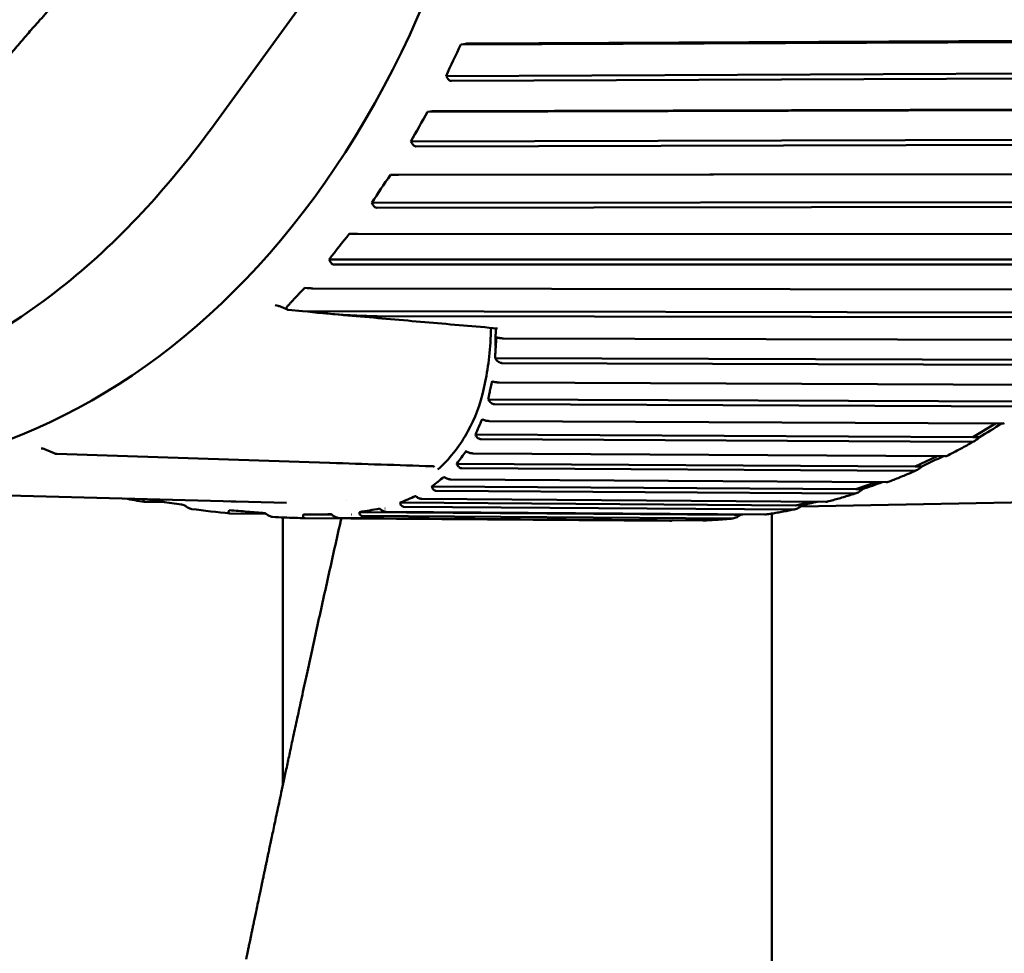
# Model space of a CAD drawing. Header units: millimetres. Extents: x 0 to 4878, y -120 to 1682.
# Tile 127 of 256: x 669 to 682, y 1035 to 1048. Entities that reach past the tile are written whole.
import ezdxf

# ---------------------------------------------------------------- set-up
doc = ezdxf.new("R2010")
doc.units = ezdxf.units.MM
doc.header["$LTSCALE"] = 2
doc.layers.add('Sichtbar (ISO)', color=7, linetype='Continuous', lineweight=50)

msp = doc.modelspace()

# ---------------------------------------------------------------- linework, layer by layer
at = {"layer": 'Sichtbar (ISO)'}
for p, q in [((671.1399, 1046.4173), (673.5002, 1049.6742)), ((674.4102, 1047.4581), (685.7825, 1047.5097)), ((674.4435, 1047.4639), (674.4102, 1047.4581)), ((674.5184, 1047.4724), (685.8291, 1047.5238)), ((674.2121, 1047.0373), (685.5844, 1047.0889)), ((674.2121, 1047.0373), (674.2302, 1047.0108)), ((685.594, 1047.0243), (674.2833, 1046.9731)), ((673.967, 1046.5618), (685.329, 1046.5936)), ((674.0005, 1046.5654), (673.967, 1046.5618)), ((674.0759, 1046.5707), (685.3765, 1046.6023)), ((673.7435, 1046.1648), (685.1055, 1046.1965)), ((673.7435, 1046.1648), (673.7598, 1046.1379)), ((685.1111, 1046.131), (673.8106, 1046.0995)), ((673.4697, 1045.7185), (684.8202, 1045.7316)), ((673.5033, 1045.7198), (673.4697, 1045.7185)), ((673.5789, 1045.7218), (684.8681, 1045.7349)), ((673.2222, 1045.3479), (684.5728, 1045.361)), ((673.2222, 1045.3479), (673.2369, 1045.3208)), ((684.5744, 1045.295), (673.2852, 1045.282)), ((672.9552, 1044.9329), (672.9215, 1044.9338)), ((673.0308, 1044.9316), (684.3075, 1044.9274)), ((672.6519, 1044.5922), (683.9899, 1044.588)), ((672.6519, 1044.5922), (672.6649, 1044.565)), ((683.9874, 1044.5219), (672.7107, 1044.5262)), ((672.36, 1044.21), (672.3264, 1044.2131)), ((672.4353, 1044.2054), (683.6985, 1044.1855)), ((671.9326, 1043.981), (671.9326, 1043.981)), ((672.0951, 1043.9224), (672.0107, 1043.9596)), ((672.2989, 1043.9024), (672.1073, 1043.9194)), ((672.2989, 1043.9024), (683.3608, 1043.8829)), ((683.3542, 1043.8172), (673.2945, 1043.835)), ((674.9806, 1043.5386), (683.0453, 1043.5142)), ((674.867, 1043.274), (682.6898, 1043.2503)), ((682.6791, 1043.1855), (674.9588, 1043.209)), ((674.9227, 1042.9488), (682.3524, 1042.918)), ((674.7747, 1042.7247), (681.9814, 1042.6948)), ((681.9668, 1042.6313), (674.8585, 1042.6608)), ((674.7864, 1042.436), (681.6244, 1042.4011)), ((681.2406, 1042.22), (681.5412, 1042.4015)), ((674.6044, 1042.2539), (681.2406, 1042.22)), ((681.2221, 1042.1582), (674.6797, 1042.1917)), ((681.2406, 1042.22), (681.3277, 1042.2217)), ((668.9835, 1042.005), (668.8785, 1042.0525)), ((674.4785, 1042.033), (674.479, 1042.033)), ((674.4809, 1042.033), (674.4809, 1042.033)), ((669.0216, 1041.996), (672.6579, 1041.877)), ((674.5712, 1042.0042), (680.8663, 1041.9669)), ((680.4724, 1041.8292), (680.7641, 1041.9675)), ((673.9484, 1041.8038), (673.9483, 1041.8038)), ((674.3541, 1041.8654), (680.4724, 1041.8292)), ((680.4501, 1041.7696), (674.4213, 1041.8053)), ((680.4724, 1041.8292), (680.5595, 1041.8309)), ((674.2005, 1041.6902), (674.2005, 1041.6902)), ((674.2756, 1041.6566), (680.0834, 1041.6185)), ((665.8036, 1041.5084), (672.0847, 1041.3462)), ((674.0226, 1041.5623), (679.6819, 1041.5251)), ((679.6561, 1041.4681), (674.0807, 1041.5047)), ((679.6819, 1041.5251), (679.9496, 1041.6193)), ((679.6819, 1041.5251), (679.7691, 1041.5268)), ((672.8833, 1041.3754), (672.8833, 1041.3754)), ((673.8377, 1041.4341), (673.8379, 1041.4341)), ((673.8946, 1041.396), (679.2809, 1041.3581)), ((670.4625, 1041.3536), (670.1966, 1041.3555)), ((673.3977, 1041.2669), (673.399, 1041.2669)), ((673.5993, 1041.3469), (678.8747, 1041.3098)), ((678.8454, 1041.2557), (673.6484, 1041.2922)), ((678.8747, 1041.3098), (679.0861, 1041.3595)), ((678.8747, 1041.3098), (678.9618, 1041.3114)), ((682.0046, 1041.355), (678.9444, 1041.2975)), ((671.8093, 1041.1984), (671.3334, 1041.202)), ((672.0328, 1041.1768), (672.0328, 1041.1769)), ((672.0328, 1037.5664), (672.0328, 1041.1497)), ((672.3084, 1041.1873), (672.6913, 1041.1844)), ((677.1965, 1041.1035), (672.3309, 1041.1397)), ((672.7739, 1041.1446), (677.6395, 1041.1083)), ((672.9483, 1041.1894), (672.9492, 1041.1894)), ((672.9552, 1041.19), (672.9542, 1041.19)), ((673.0561, 1041.2213), (678.0563, 1041.1847)), ((678.0237, 1041.1339), (673.0926, 1041.17)), ((673.412, 1041.2248), (678.4644, 1041.1877)), ((678.0563, 1041.1847), (678.103, 1041.1904)), ((678.0563, 1041.1847), (678.1434, 1041.1863)), ((678.5578, 1041.2012), (678.5578, 991.2386))]:
    msp.add_line(p, q, dxfattribs=at)
msp.add_arc((669.0245, 1042.0962), 0.1, 245.73659, 268.08542, dxfattribs=at)
for centre, major_axis, ratio, start_param, end_param in [((665.7179, 1054.3015), (-0.2365, 12.59), 0.7464272, 2.651834, 6.7730216), ((682.9966, 1047.2871), (-8.4299, -9.692), 0.5679218, 5.1553827, 5.1943103), ((682.5329, 1046.3875), (-9.246, -8.9168), 0.5357067, 5.2023468, 5.2412744), ((682.0148, 1045.5431), (-9.9564, -8.116), 0.4999211, 5.2441048, 5.2830324), ((681.446, 1044.7598), (-10.5685, -7.301), 0.4608095, 5.2808236, 5.3197513), ((672.2067, 1043.9826), (-0.1239, -0.0488), 0.3475789, 5.6598662, 6.6660313), ((672.1622, 1043.9727), (-0.0744, -0.0435), 0.4186353, 0.342392, 0.5328633), ((671.8865, 1054.4173), (0.2347, -12.4978), 0.7464272, 0.2649905, 0.2649939), ((681.4485, 1042.323), (-0.6428, -0.3863), 0.0336273, 1.3616297, 1.8297845), ((672.4741, 1054.4284), (0.2347, -12.4978), 0.7464272, 0.2036574, 0.2036601), ((668.9197, 1042.1436), (-0.0412, -0.0911), 0.0054221, 6.2831849, 6.2833072), ((672.5739, 1054.4302), (0.2376, -12.6478), 0.7464272, 0.1557697, 0.1557721), ((680.6861, 1041.9131), (-0.6651, -0.3138), 0.028163, 1.3659241, 1.8028878), ((679.9004, 1041.5892), (-0.6828, -0.2392), 0.0218623, 1.3695846, 1.7569636), ((679.0966, 1041.3537), (-0.6958, -0.163), 0.0148349, 1.3723805, 1.6664715), ((678.2804, 1041.2081), (-0.7042, -0.0857), 0.0072725, 1.3741122, 1.4167659)]:
    msp.add_ellipse(centre, major_axis=major_axis, ratio=ratio, start_param=start_param, end_param=end_param, dxfattribs=at)
msp.add_ellipse((661.5956, 1054.224), major_axis=(-0.2047, 10.8981), ratio=0.7464272, dxfattribs=at)
for points, knots in [([(682.0046, 1041.355), (683.0594, 1041.3748), (684.1097, 1041.6202), (686.0979, 1042.5367), (687.035, 1043.2096), (688.7043, 1044.9174), (689.4349, 1045.9548), (690.6132, 1048.2882), (691.0598, 1049.5848), (691.6231, 1052.3044), (691.7394, 1053.727), (691.6301, 1056.5544), (691.4044, 1057.9586), (690.6331, 1060.6071), (690.0876, 1061.8509), (688.7305, 1064.0513), (687.9193, 1065.0078), (686.1135, 1066.5327), (685.1199, 1067.1023), (683.2422, 1067.7312), (682.3732, 1067.8666), (681.5069, 1067.8504)], [1.5766256, 1.5766256, 1.5766256, 1.5766256, 1.8928605, 1.8928605, 2.2107647, 2.2107647, 2.5310824, 2.5310824, 2.8524572, 2.8524572, 3.1740496, 3.1740496, 3.4956553, 3.4956553, 3.8172364, 3.8172364, 4.1385175, 4.1385175, 4.4585104, 4.4585104, 4.7182183, 4.7182183, 4.7182183, 4.7182183]), ([(674.5184, 1047.4724), (674.5111, 1047.4724), (674.5008, 1047.4717), (674.4792, 1047.4695), (674.4638, 1047.4673), (674.4485, 1047.4648), (674.446, 1047.4644), (674.4435, 1047.4639)], [-0.0711820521, -0.0711820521, -0.0711820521, -0.0711820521, -0.0680336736, -0.0680336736, -0.0641085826, -0.0641085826, -0.0633683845, -0.0633683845, -0.0633683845, -0.0633683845]), ([(674.2302, 1047.0108), (674.2315, 1047.0088), (674.2329, 1047.0069), (674.2416, 1046.9953), (674.2514, 1046.9856), (674.2674, 1046.9759), (674.2761, 1046.9731), (674.2833, 1046.9731)], [-0.0079867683, -0.0079867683, -0.0079867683, -0.0079867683, -0.0072465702, -0.0072465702, -0.0033214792, -0.0033214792, -0.0001731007, -0.0001731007, -0.0001731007, -0.0001731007]), ([(674.0759, 1046.5707), (674.0686, 1046.5706), (674.0583, 1046.5702), (674.0366, 1046.5689), (674.0211, 1046.5675), (674.0056, 1046.566), (674.0031, 1046.5657), (674.0005, 1046.5654)], [-0.0711820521, -0.0711820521, -0.0711820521, -0.0711820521, -0.0680336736, -0.0680336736, -0.0641085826, -0.0641085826, -0.0633683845, -0.0633683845, -0.0633683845, -0.0633683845]), ([(664.6274, 1042.7633), (664.8352, 1042.7403), (665.0436, 1042.7295), (665.6893, 1042.7361), (666.1261, 1042.7976), (667.4424, 1043.1431), (668.2862, 1043.5925), (669.8301, 1044.8101), (670.5194, 1045.561), (671.1399, 1046.4173)], [0.81820156, 0.81820156, 0.81820156, 0.81820156, 0.90236742, 0.90236742, 1.079192, 1.079192, 1.44592333, 1.44592333, 1.8061059, 1.8061059, 1.8061059, 1.8061059]), ([(673.7598, 1046.1379), (673.7611, 1046.1359), (673.7624, 1046.1339), (673.7703, 1046.1221), (673.7795, 1046.1123), (673.7949, 1046.1024), (673.8034, 1046.0995), (673.8106, 1046.0995)], [-0.0079867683, -0.0079867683, -0.0079867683, -0.0079867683, -0.0072465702, -0.0072465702, -0.0033214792, -0.0033214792, -0.0001731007, -0.0001731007, -0.0001731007, -0.0001731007]), ([(673.5789, 1045.7218), (673.5716, 1045.7218), (673.5613, 1045.7216), (673.5395, 1045.7211), (673.524, 1045.7206), (673.5084, 1045.72), (673.5059, 1045.7199), (673.5033, 1045.7198)], [-0.0711820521, -0.0711820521, -0.0711820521, -0.0711820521, -0.0680336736, -0.0680336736, -0.0641085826, -0.0641085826, -0.0633683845, -0.0633683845, -0.0633683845, -0.0633683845]), ([(673.2369, 1045.3208), (673.238, 1045.3187), (673.2391, 1045.3167), (673.2464, 1045.3049), (673.2549, 1045.295), (673.2697, 1045.2849), (673.278, 1045.2821), (673.2852, 1045.282)], [-0.0079867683, -0.0079867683, -0.0079867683, -0.0079867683, -0.0072465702, -0.0072465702, -0.0033214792, -0.0033214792, -0.0001731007, -0.0001731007, -0.0001731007, -0.0001731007]), ([(673.0308, 1044.9316), (673.0235, 1044.9316), (673.0132, 1044.9317), (672.9914, 1044.932), (672.9759, 1044.9323), (672.9603, 1044.9327), (672.9578, 1044.9328), (672.9552, 1044.9329)], [-0.0711820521, -0.0711820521, -0.0711820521, -0.0711820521, -0.0680336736, -0.0680336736, -0.0641085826, -0.0641085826, -0.0633683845, -0.0633683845, -0.0633683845, -0.0633683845]), ([(672.6649, 1044.565), (672.6659, 1044.563), (672.6669, 1044.561), (672.6734, 1044.5491), (672.6813, 1044.5392), (672.6954, 1044.5291), (672.7035, 1044.5262), (672.7107, 1044.5262)], [-0.0079867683, -0.0079867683, -0.0079867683, -0.0079867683, -0.0072465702, -0.0072465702, -0.0033214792, -0.0033214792, -0.0001731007, -0.0001731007, -0.0001731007, -0.0001731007]), ([(672.4353, 1044.2054), (672.4281, 1044.2054), (672.4178, 1044.2058), (672.396, 1044.207), (672.3806, 1044.2081), (672.3651, 1044.2095), (672.3626, 1044.2097), (672.36, 1044.21)], [-0.0711820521, -0.0711820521, -0.0711820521, -0.0711820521, -0.0680336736, -0.0680336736, -0.0641085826, -0.0641085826, -0.0633683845, -0.0633683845, -0.0633683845, -0.0633683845]), ([(672.0107, 1043.9596), (671.9987, 1043.9648), (671.9862, 1043.9695), (671.9601, 1043.9769), (671.9462, 1043.9798), (671.9326, 1043.981)], [0, 0, 0, 0, 0.0039793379, 0.0039793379, 0.008147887, 0.008147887, 0.008147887, 0.008147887]), ([(672.2989, 1043.9024), (672.4728, 1043.882), (672.6571, 1043.8648), (672.9612, 1043.8446), (673.0807, 1043.8387), (673.2302, 1043.8355), (673.2625, 1043.8351), (673.2945, 1043.835)], [-0.17315678, -0.17315678, -0.17315678, -0.17315678, -0.09766694, -0.09766694, -0.04883347, -0.04883347, -0.03529732, -0.03529732, -0.03529732, -0.03529732]), ([(674.8998, 1043.6712), (674.7476, 1043.6843), (674.5953, 1043.6975), (674.2908, 1043.7238), (674.1385, 1043.737), (673.8338, 1043.7635), (673.6814, 1043.7768), (673.3765, 1043.8034), (673.2241, 1043.8167), (672.919, 1043.8434), (672.7665, 1043.8568), (672.6139, 1043.8702)], [1.5503140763, 1.5503140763, 1.5503140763, 1.5503140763, 1.5507870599, 1.5507870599, 1.5512600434, 1.5512600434, 1.5517330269, 1.5517330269, 1.5522060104, 1.5522060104, 1.5526789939, 1.5526789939, 1.5526789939, 1.5526789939]), ([(674.8761, 1043.6673), (674.8755, 1043.6398), (674.875, 1043.6125), (674.8744, 1043.5855), (674.8743, 1043.5788), (674.8741, 1043.5721), (674.874, 1043.5654), (674.8739, 1043.5603), (674.8737, 1043.5553), (674.8736, 1043.5503), (674.8733, 1043.5353), (674.8731, 1043.5203), (674.873, 1043.5052), (674.8729, 1043.4785), (674.8733, 1043.4516), (674.8745, 1043.4245)], [0, 0, 0, 0, 0.3333333, 0.3333333, 0.3333333, 0.4166667, 0.4166667, 0.4166667, 0.4791667, 0.4791667, 0.4791667, 0.6666667, 0.6666667, 0.6666667, 1, 1, 1, 1]), ([(674.8833, 1043.5518), (674.882, 1043.5302), (674.8807, 1043.5082), (674.8781, 1043.466), (674.8768, 1043.4445), (674.8745, 1043.4245)], [0.000000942, 0.000000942, 0.000000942, 0.000000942, 0.015385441, 0.015385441, 0.03036784, 0.03036784, 0.03036784, 0.03036784]), ([(674.9806, 1043.5386), (674.9717, 1043.5386), (674.9623, 1043.5391), (674.9459, 1043.5404), (674.9387, 1043.5412), (674.9241, 1043.5432), (674.917, 1043.5443), (674.9052, 1043.5466), (674.9005, 1043.5475), (674.8915, 1043.5496), (674.8873, 1043.5507), (674.8833, 1043.5518)], [0.000001, 0.000001, 0.000001, 0.000001, 0.003969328, 0.003969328, 0.006720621, 0.006720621, 0.009377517, 0.009377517, 0.011278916, 0.011278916, 0.013276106, 0.013276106, 0.013276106, 0.013276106]), ([(674.8745, 1043.4245), (674.874, 1043.3987), (674.8725, 1043.3736), (674.8696, 1043.3238), (674.8681, 1043.2989), (674.8666, 1043.2743)], [0.000254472, 0.000254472, 0.000254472, 0.000254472, 0.018153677, 0.018153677, 0.035948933, 0.035948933, 0.035948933, 0.035948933]), ([(674.8666, 1043.2743), (674.8794, 1043.2551), (674.8943, 1043.2386), (674.9186, 1043.2212), (674.9269, 1043.2165), (674.943, 1043.2107), (674.9509, 1043.209), (674.9588, 1043.209)], [0.000100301, 0.000100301, 0.000100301, 0.000100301, 0.009020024, 0.009020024, 0.013249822, 0.013249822, 0.016842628, 0.016842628, 0.016842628, 0.016842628]), ([(674.5048, 1042.3013), (674.5969, 1042.4693), (674.6759, 1042.6752), (674.7306, 1042.9304), (674.7365, 1042.9599)], [0.35490855, 0.35490855, 0.35490855, 0.35490855, 0.66666667, 0.70639528, 0.70639528, 0.70639528, 0.70639528]), ([(674.7949, 1042.8188), (674.8001, 1042.8434), (674.8054, 1042.868), (674.816, 1042.9175), (674.8213, 1042.9424), (674.8262, 1042.9677)], [-0.039482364, -0.039482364, -0.039482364, -0.039482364, -0.019898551, -0.019898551, -0.000057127, -0.000057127, -0.000057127, -0.000057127]), ([(674.9227, 1042.9488), (674.9139, 1042.9489), (674.9044, 1042.9495), (674.8879, 1042.9515), (674.8807, 1042.9526), (674.8661, 1042.9555), (674.859, 1042.9571), (674.8471, 1042.9604), (674.8424, 1042.9618), (674.834, 1042.9646), (674.8302, 1042.966), (674.8262, 1042.9677)], [0.000000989, 0.000000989, 0.000000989, 0.000000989, 0.003935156, 0.003935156, 0.006668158, 0.006668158, 0.009322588, 0.009322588, 0.011262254, 0.011262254, 0.013018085, 0.013018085, 0.013018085, 0.013018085]), ([(674.7949, 1042.8188), (674.7915, 1042.8031), (674.7882, 1042.7875), (674.7814, 1042.7562), (674.7781, 1042.7405), (674.7746, 1042.7248)], [0.000011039, 0.000011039, 0.000011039, 0.000011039, 0.012460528, 0.012460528, 0.024956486, 0.024956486, 0.024956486, 0.024956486]), ([(674.7746, 1042.7248), (674.7853, 1042.706), (674.7985, 1042.6896), (674.8207, 1042.6727), (674.8284, 1042.6682), (674.8434, 1042.6625), (674.8508, 1042.6608), (674.8585, 1042.6608)], [0.000111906, 0.000111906, 0.000111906, 0.000111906, 0.008839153, 0.008839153, 0.012879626, 0.012879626, 0.016345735, 0.016345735, 0.016345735, 0.016345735]), ([(674.6921, 1042.4598), (674.6774, 1042.4252), (674.6626, 1042.3907), (674.6333, 1042.322), (674.6187, 1042.2879), (674.6043, 1042.2536)], [0.000008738, 0.000008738, 0.000008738, 0.000008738, 0.031468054, 0.031468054, 0.062498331, 0.062498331, 0.062498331, 0.062498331]), ([(674.7864, 1042.436), (674.7788, 1042.4361), (674.7699, 1042.4367), (674.7531, 1042.4393), (674.7458, 1042.4408), (674.7311, 1042.4446), (674.724, 1042.4468), (674.7125, 1042.4508), (674.7082, 1042.4525), (674.6998, 1042.4561), (674.6958, 1042.4579), (674.6921, 1042.4598)], [0.000000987, 0.000000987, 0.000000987, 0.000000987, 0.003418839, 0.003418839, 0.005755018, 0.005755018, 0.008031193, 0.008031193, 0.009541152, 0.009541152, 0.011105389, 0.011105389, 0.011105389, 0.011105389]), ([(674.1043, 1041.7873), (674.2565, 1041.9266), (674.3919, 1042.0997), (674.4984, 1042.2897), (674.5048, 1042.3013)], [0.00000001, 0.00000001, 0.00000001, 0.00000001, 0.33333333, 0.35490855, 0.35490855, 0.35490855, 0.35490855]), ([(681.6608, 1042.4081), (681.6606, 1042.408), (681.6604, 1042.4079), (681.654, 1042.404), (681.6414, 1042.4014), (681.6267, 1042.4011), (681.6259, 1042.4011), (681.6251, 1042.4011), (681.6244, 1042.4011)], [0.1365515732, 0.1365515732, 0.1365515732, 0.1365515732, 0.1367517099, 0.1367517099, 0.1433933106, 0.1433933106, 0.1433933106, 0.143733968, 0.143733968, 0.143733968, 0.143733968]), ([(674.6043, 1042.2536), (674.6128, 1042.2357), (674.6242, 1042.2198), (674.6441, 1042.2033), (674.6511, 1042.1989), (674.6651, 1042.1934), (674.6722, 1042.1918), (674.6797, 1042.1917)], [0.000010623, 0.000010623, 0.000010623, 0.000010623, 0.008398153, 0.008398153, 0.012283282, 0.012283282, 0.015648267, 0.015648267, 0.015648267, 0.015648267]), ([(680.8991, 1041.9728), (680.9241, 1041.9854), (680.949, 1041.9982), (680.9988, 1042.0241), (681.0236, 1042.0371), (681.0732, 1042.0635), (681.098, 1042.0768), (681.1474, 1042.1037), (681.1721, 1042.1173), (681.2214, 1042.1447), (681.246, 1042.1585), (681.2705, 1042.1725)], [1.922998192, 1.922998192, 1.922998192, 1.922998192, 1.930955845, 1.930955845, 1.938913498, 1.938913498, 1.946871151, 1.946871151, 1.954828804, 1.954828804, 1.962786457, 1.962786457, 1.962786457, 1.962786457]), ([(681.2222, 1042.1582), (681.2229, 1042.1582), (681.2237, 1042.1582), (681.2244, 1042.1583), (681.2392, 1042.1585), (681.258, 1042.1649), (681.2915, 1042.1851), (681.3117, 1042.2033), (681.3277, 1042.2217)], [0.143052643, 0.143052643, 0.143052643, 0.143052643, 0.143393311, 0.143393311, 0.143393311, 0.150034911, 0.150034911, 0.157564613, 0.157564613, 0.157564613, 0.157564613]), ([(668.8785, 1042.0525), (668.8706, 1042.056), (668.8626, 1042.0592), (668.8475, 1042.0644), (668.8403, 1042.0665), (668.8296, 1042.0689), (668.8259, 1042.0696), (668.8187, 1042.0706), (668.8152, 1042.0709), (668.8121, 1042.0711)], [0, 0, 0, 0, 0.0025748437, 0.0025748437, 0.0048532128, 0.0048532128, 0.0060733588, 0.0060733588, 0.0073406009, 0.0073406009, 0.0073406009, 0.0073406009]), ([(674.4795, 1042.0326), (674.4582, 1042.0055), (674.4377, 1041.9778), (674.3961, 1041.9219), (674.3751, 1041.8937), (674.3541, 1041.8654)], [0.000308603, 0.000308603, 0.000308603, 0.000308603, 0.030246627, 0.030246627, 0.060711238, 0.060711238, 0.060711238, 0.060711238]), ([(674.5712, 1042.0042), (674.5642, 1042.0042), (674.556, 1042.0049), (674.54, 1042.0079), (674.5328, 1042.0097), (674.5179, 1042.0143), (674.5107, 1042.017), (674.4947, 1042.024), (674.4866, 1042.0282), (674.4795, 1042.0326)], [0.000000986, 0.000000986, 0.000000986, 0.000000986, 0.003166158, 0.003166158, 0.005562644, 0.005562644, 0.007904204, 0.007904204, 0.010925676, 0.010925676, 0.010925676, 0.010925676]), ([(680.8991, 1041.9728), (680.892, 1041.9694), (680.881, 1041.9671), (680.8686, 1041.9669), (680.8679, 1041.9669), (680.8671, 1041.9669), (680.8663, 1041.9669)], [0.1378017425, 0.1378017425, 0.1378017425, 0.1378017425, 0.1433933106, 0.1433933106, 0.1433933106, 0.143733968, 0.143733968, 0.143733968, 0.143733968]), ([(674.0449, 1041.83), (674.0379, 1041.8312), (674.0319, 1041.8318), (674.0256, 1041.8322), (674.0242, 1041.8322), (674.023, 1041.8323)], [0, 0, 0, 0, 0.0029522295, 0.0029522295, 0.0038793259, 0.0038793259, 0.0038793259, 0.0038793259]), ([(674.3578, 1041.8572), (674.3571, 1041.8586), (674.3565, 1041.8599), (674.3553, 1041.8627), (674.3547, 1041.8641), (674.3541, 1041.8654)], [-0.0013386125, -0.0013386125, -0.0013386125, -0.0013386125, -0.0006731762, -0.0006731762, 0, 0, 0, 0]), ([(674.3578, 1041.8572), (674.3645, 1041.8422), (674.3736, 1041.8289), (674.3903, 1041.8151), (674.3963, 1041.8114), (674.4084, 1041.8067), (674.4147, 1041.8054), (674.4213, 1041.8053)], [0.000005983, 0.000005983, 0.000005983, 0.000005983, 0.007365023, 0.007365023, 0.010784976, 0.010784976, 0.013793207, 0.013793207, 0.013793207, 0.013793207]), ([(680.1112, 1041.6227), (680.1366, 1041.6324), (680.1619, 1041.6423), (680.2126, 1041.6623), (680.2379, 1041.6724), (680.2884, 1041.693), (680.3136, 1041.7034), (680.364, 1041.7244), (680.3892, 1041.7351), (680.4394, 1041.7567), (680.4645, 1041.7676), (680.4896, 1041.7787)], [1.840565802, 1.840565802, 1.840565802, 1.840565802, 1.848422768, 1.848422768, 1.856279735, 1.856279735, 1.864136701, 1.864136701, 1.871993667, 1.871993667, 1.879850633, 1.879850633, 1.879850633, 1.879850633]), ([(680.4501, 1041.7696), (680.4509, 1041.7696), (680.4517, 1041.7696), (680.4524, 1041.7696), (680.4671, 1041.7699), (680.4863, 1041.7761), (680.5211, 1041.7956), (680.5424, 1041.8132), (680.5595, 1041.8309)], [0.143052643, 0.143052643, 0.143052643, 0.143052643, 0.143393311, 0.143393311, 0.143393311, 0.150034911, 0.150034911, 0.157564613, 0.157564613, 0.157564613, 0.157564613]), ([(674.1848, 1041.6903), (674.158, 1041.6689), (674.1311, 1041.6476), (674.077, 1041.6049), (674.0499, 1041.5836), (674.0226, 1041.5623)], [0.000035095, 0.000035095, 0.000035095, 0.000035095, 0.029143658, 0.029143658, 0.058120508, 0.058120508, 0.058120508, 0.058120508]), ([(674.194, 1041.6843), (674.1926, 1041.6853), (674.191, 1041.6863), (674.1879, 1041.6883), (674.1863, 1041.6893), (674.1848, 1041.6903)], [0.0000223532, 0.0000223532, 0.0000223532, 0.0000223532, 0.0006251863, 0.0006251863, 0.0012312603, 0.0012312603, 0.0012312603, 0.0012312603]), ([(674.2756, 1041.6566), (674.2699, 1041.6566), (674.2636, 1041.6572), (674.2497, 1041.6598), (674.2424, 1041.6617), (674.2274, 1041.6669), (674.22, 1041.67), (674.2062, 1041.6769), (674.1998, 1041.6805), (674.1941, 1041.6843)], [0.0000009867, 0.0000009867, 0.0000009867, 0.0000009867, 0.0025393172, 0.0025393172, 0.0050238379, 0.0050238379, 0.0074459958, 0.0074459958, 0.0097144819, 0.0097144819, 0.0097144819, 0.0097144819]), ([(674.0272, 1041.5501), (674.0265, 1041.5521), (674.0257, 1041.5542), (674.0241, 1041.5583), (674.0234, 1041.5603), (674.0226, 1041.5623)], [-0.0021417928, -0.0021417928, -0.0021417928, -0.0021417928, -0.0010884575, -0.0010884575, -0.0000828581, -0.0000828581, -0.0000828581, -0.0000828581]), ([(674.0272, 1041.5501), (674.0319, 1041.5366), (674.0392, 1041.5251), (674.0533, 1041.5131), (674.0584, 1041.5099), (674.0691, 1041.5059), (674.0746, 1041.5047), (674.0807, 1041.5047)], [0.000026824, 0.000026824, 0.000026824, 0.000026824, 0.006628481, 0.006628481, 0.00968455, 0.00968455, 0.012412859, 0.012412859, 0.012412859, 0.012412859]), ([(679.6561, 1041.4681), (679.6569, 1041.4681), (679.6576, 1041.4681), (679.6584, 1041.4681), (679.6731, 1041.4684), (679.6926, 1041.4743), (679.7286, 1041.493), (679.7509, 1041.5098), (679.7691, 1041.5268)], [0.143052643, 0.143052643, 0.143052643, 0.143052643, 0.143393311, 0.143393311, 0.143393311, 0.150034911, 0.150034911, 0.157564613, 0.157564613, 0.157564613, 0.157564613]), ([(680.111, 1041.6228), (680.1041, 1041.6202), (680.0953, 1041.6187), (680.0857, 1041.6185), (680.0849, 1041.6185), (680.0842, 1041.6185), (680.0834, 1041.6185)], [0.1390656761, 0.1390656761, 0.1390656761, 0.1390656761, 0.1433933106, 0.1433933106, 0.1433933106, 0.143733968, 0.143733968, 0.143733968, 0.143733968]), ([(670.1811, 1041.3847), (670.1781, 1041.3802), (670.1762, 1041.3761), (670.1745, 1041.3687), (670.1747, 1041.3656), (670.1777, 1041.3605), (670.1802, 1041.3586), (670.1871, 1041.3561), (670.1916, 1041.3555), (670.1966, 1041.3555)], [0.0000178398, 0.0000178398, 0.0000178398, 0.0000178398, 0.002321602, 0.002321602, 0.0046135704, 0.0046135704, 0.0068013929, 0.0068013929, 0.0090947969, 0.0090947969, 0.0090947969, 0.0090947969]), ([(670.1878, 1041.3946), (670.1868, 1041.393), (670.1857, 1041.3913), (670.1835, 1041.3879), (670.1824, 1041.3863), (670.1811, 1041.3847)], [0.0000357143, 0.0000357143, 0.0000357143, 0.0000357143, 0.0009323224, 0.0009323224, 0.0018390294, 0.0018390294, 0.0018390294, 0.0018390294]), ([(670.7171, 1041.3153), (670.6295, 1041.3285), (670.5417, 1041.3417), (670.3653, 1041.3681), (670.2766, 1041.3814), (670.1878, 1041.3946)], [0.0000041, 0.0000041, 0.0000041, 0.0000041, 0.027638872, 0.027638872, 0.055509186, 0.055509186, 0.055509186, 0.055509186]), ([(673.8052, 1041.4343), (673.7714, 1041.4197), (673.7373, 1041.4051), (673.6687, 1041.376), (673.6342, 1041.3614), (673.5993, 1041.3469)], [0.000038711, 0.000038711, 0.000038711, 0.000038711, 0.027918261, 0.027918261, 0.055542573, 0.055542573, 0.055542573, 0.055542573]), ([(673.8052, 1041.4343), (673.8076, 1041.4327), (673.8099, 1041.4311), (673.8147, 1041.4278), (673.8171, 1041.4261), (673.8194, 1041.4246)], [-0.0018210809, -0.0018210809, -0.0018210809, -0.0018210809, -0.0009254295, -0.0009254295, -0.0000179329, -0.0000179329, -0.0000179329, -0.0000179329]), ([(673.8946, 1041.396), (673.8893, 1041.3961), (673.8835, 1041.3967), (673.8709, 1041.3993), (673.8644, 1041.4013), (673.8511, 1041.4064), (673.8444, 1041.4094), (673.8314, 1041.4165), (673.8251, 1041.4204), (673.8194, 1041.4246)], [0.000001, 0.000001, 0.000001, 0.000001, 0.0023680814, 0.0023680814, 0.0046250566, 0.0046250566, 0.006846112, 0.006846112, 0.009079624, 0.009079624, 0.009079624, 0.009079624]), ([(679.3022, 1041.3606), (679.3279, 1041.3674), (679.3536, 1041.3744), (679.4048, 1041.3885), (679.4304, 1041.3958), (679.4816, 1041.4105), (679.5072, 1041.418), (679.5583, 1041.4332), (679.5838, 1041.441), (679.6348, 1041.4568), (679.6603, 1041.4648), (679.6857, 1041.473)], [1.758082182, 1.758082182, 1.758082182, 1.758082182, 1.765857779, 1.765857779, 1.773633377, 1.773633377, 1.781408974, 1.781408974, 1.789184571, 1.789184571, 1.796960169, 1.796960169, 1.796960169, 1.796960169]), ([(670.7171, 1041.3153), (670.7207, 1041.3126), (670.7244, 1041.3099), (670.7317, 1041.3045), (670.7354, 1041.3019), (670.7391, 1041.2992)], [-0.002822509, -0.002822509, -0.002822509, -0.002822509, -0.0014111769, -0.0014111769, -0.0000020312, -0.0000020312, -0.0000020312, -0.0000020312]), ([(670.8162, 1041.2618), (670.8128, 1041.2622), (670.8094, 1041.2629), (670.7992, 1041.2656), (670.7923, 1041.2682), (670.7709, 1041.2779), (670.7552, 1041.2874), (670.7391, 1041.2992)], [0.0010027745, 0.0010027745, 0.0010027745, 0.0010027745, 0.0024148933, 0.0024148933, 0.0050708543, 0.0050708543, 0.0105296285, 0.0105296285, 0.0105296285, 0.0105296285]), ([(671.3205, 1041.2454), (671.3193, 1041.2424), (671.3181, 1041.2394), (671.3162, 1041.2346), (671.3155, 1041.2328), (671.3142, 1041.231)], [0.0001086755, 0.0001086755, 0.0001086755, 0.0001086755, 0.0016287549, 0.0016287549, 0.0025473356, 0.0025473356, 0.0025473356, 0.0025473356]), ([(671.7964, 1041.2075), (671.7197, 1041.2137), (671.6421, 1041.22), (671.4835, 1041.2327), (671.4021, 1041.2391), (671.3205, 1041.2454)], [0.000016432, 0.000016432, 0.000016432, 0.000016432, 0.025770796, 0.025770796, 0.052376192, 0.052376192, 0.052376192, 0.052376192]), ([(673.3236, 1041.2674), (673.2807, 1041.2597), (673.2367, 1041.2519), (673.1477, 1041.2365), (673.1026, 1041.2289), (673.0561, 1041.2213)], [0.000097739, 0.000097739, 0.000097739, 0.000097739, 0.026669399, 0.026669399, 0.052448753, 0.052448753, 0.052448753, 0.052448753]), ([(673.3236, 1041.2674), (673.3268, 1041.2651), (673.33, 1041.2628), (673.3365, 1041.2581), (673.3398, 1041.2556), (673.3432, 1041.2535)], [-0.0024838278, -0.0024838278, -0.0024838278, -0.0024838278, -0.0012875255, -0.0012875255, -0.000044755, -0.000044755, -0.000044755, -0.000044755]), ([(673.412, 1041.2248), (673.4073, 1041.2248), (673.4021, 1041.2254), (673.391, 1041.228), (673.3852, 1041.2298), (673.373, 1041.2348), (673.3667, 1041.2379), (673.3544, 1041.245), (673.3485, 1041.2489), (673.3432, 1041.2535)], [0.000001, 0.000001, 0.000001, 0.000001, 0.00212072, 0.00212072, 0.0041883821, 0.0041883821, 0.006331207, 0.006331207, 0.0084592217, 0.0084592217, 0.0084592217, 0.0084592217]), ([(673.6042, 1041.3306), (673.6034, 1041.3333), (673.6026, 1041.336), (673.6009, 1041.3414), (673.6001, 1041.3442), (673.5993, 1041.3469)], [-0.0028207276, -0.0028207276, -0.0028207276, -0.0028207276, -0.0014120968, -0.0014120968, -0.0000002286, -0.0000002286, -0.0000002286, -0.0000002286]), ([(673.6042, 1041.3306), (673.6079, 1041.3187), (673.6136, 1041.3092), (673.6248, 1041.2993), (673.629, 1041.2967), (673.6382, 1041.2932), (673.6431, 1041.2923), (673.6484, 1041.2922)], [0.000001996, 0.000001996, 0.000001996, 0.000001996, 0.006203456, 0.006203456, 0.009226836, 0.009226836, 0.01197442, 0.01197442, 0.01197442, 0.01197442]), ([(678.4778, 1041.1886), (678.5037, 1041.1926), (678.5295, 1041.1966), (678.5812, 1041.205), (678.607, 1041.2094), (678.6586, 1041.2183), (678.6844, 1041.2229), (678.736, 1041.2324), (678.7618, 1041.2373), (678.8133, 1041.2473), (678.839, 1041.2524), (678.8647, 1041.2577)], [1.675534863, 1.675534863, 1.675534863, 1.675534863, 1.683253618, 1.683253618, 1.690972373, 1.690972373, 1.698691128, 1.698691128, 1.706409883, 1.706409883, 1.714128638, 1.714128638, 1.714128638, 1.714128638]), ([(678.8454, 1041.2557), (678.8462, 1041.2557), (678.8469, 1041.2557), (678.8477, 1041.2557), (678.8624, 1041.256), (678.8823, 1041.2616), (678.9193, 1041.2794), (678.9426, 1041.2953), (678.9618, 1041.3114)], [0.143052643, 0.143052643, 0.143052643, 0.143052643, 0.143393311, 0.143393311, 0.143393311, 0.150034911, 0.150034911, 0.157564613, 0.157564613, 0.157564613, 0.157564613]), ([(679.302, 1041.3607), (679.2964, 1041.3592), (679.29, 1041.3583), (679.2832, 1041.3582), (679.2825, 1041.3581), (679.2817, 1041.3581), (679.2809, 1041.3581)], [0.1403578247, 0.1403578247, 0.1403578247, 0.1403578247, 0.1433933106, 0.1433933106, 0.1433933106, 0.143733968, 0.143733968, 0.143733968, 0.143733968]), ([(671.3142, 1041.231), (671.3123, 1041.2264), (671.3113, 1041.2224), (671.3112, 1041.2151), (671.312, 1041.2119), (671.3156, 1041.2069), (671.3181, 1041.2051), (671.3247, 1041.2026), (671.3288, 1041.202), (671.3334, 1041.202)], [0.0000454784, 0.0000454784, 0.0000454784, 0.0000454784, 0.0022120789, 0.0022120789, 0.0043931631, 0.0043931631, 0.0064253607, 0.0064253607, 0.0085086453, 0.0085086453, 0.0085086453, 0.0085086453]), ([(672.8145, 1041.1361), (672.8106, 1041.1188), (672.781, 1040.9873), (672.7259, 1040.7414), (672.6495, 1040.3984), (672.5735, 1040.0559), (672.4986, 1039.716), (672.4253, 1039.3822), (672.3549, 1039.0598), (672.289, 1038.7566), (672.2293, 1038.481), (672.1763, 1038.2354), (672.1293, 1038.0171), (672.0872, 1037.8206), (672.0493, 1037.6437), (672.0152, 1037.4844), (671.9845, 1037.3405), (671.9568, 1037.2105), (671.9318, 1037.0929), (671.9094, 1036.9873), (671.8892, 1036.8921), (671.8712, 1036.8069), (671.8549, 1036.73), (671.8404, 1036.6616), (671.8277, 1036.6012), (671.8162, 1036.5471), (671.8054, 1036.4956), (671.7951, 1036.4471), (671.7859, 1036.4035), (671.7782, 1036.3668), (671.7717, 1036.336), (671.7654, 1036.3059), (671.7594, 1036.2777), (671.7539, 1036.2515), (671.7488, 1036.2271), (671.7438, 1036.2035), (671.7391, 1036.1813), (671.7347, 1036.1602), (671.7305, 1036.1405), (671.7268, 1036.1226), (671.7235, 1036.1068), (671.7213, 1036.0964), (671.7202, 1036.0911), (671.72, 1036.0901)], [0.64772233, 0.64772233, 0.64772233, 0.64772233, 0.65096028, 0.67233992, 0.69372574, 0.71514614, 0.73644323, 0.75737062, 0.77770155, 0.79689285, 0.81429631, 0.82954898, 0.84315852, 0.85551286, 0.86670497, 0.87685345, 0.88608874, 0.89452835, 0.90228932, 0.90937148, 0.91579186, 0.92167514, 0.92713707, 0.93215245, 0.93661816, 0.94086512, 0.94521118, 0.94966425, 0.95398917, 0.9577797, 0.96111454, 0.96441389, 0.96781795, 0.97128752, 0.9747832, 0.97826594, 0.98178568, 0.98540394, 0.98907034, 0.99267847, 0.99612093, 0.99929054, 1, 1, 1, 1]), ([(671.8233, 1041.1886), (671.8188, 1041.1918), (671.8143, 1041.195), (671.8053, 1041.2013), (671.8008, 1041.2044), (671.7964, 1041.2075)], [0.0000236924, 0.0000236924, 0.0000236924, 0.0000236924, 0.0017144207, 0.0017144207, 0.0033631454, 0.0033631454, 0.0033631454, 0.0033631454]), ([(671.8965, 1041.1569), (671.8918, 1041.1569), (671.8868, 1041.1577), (671.8758, 1041.1605), (671.8698, 1041.1626), (671.8512, 1041.1706), (671.8375, 1041.1785), (671.8233, 1041.1886)], [0.000001, 0.000001, 0.000001, 0.000001, 0.0020890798, 0.0020890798, 0.0043222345, 0.0043222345, 0.0089410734, 0.0089410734, 0.0089410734, 0.0089410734]), ([(671.8965, 1041.1569), (671.9498, 1041.1538), (672.0014, 1041.1511), (672.0513, 1041.1488), (672.1011, 1041.1465), (672.1491, 1041.1447), (672.1957, 1041.1432), (672.2422, 1041.1417), (672.2874, 1041.1405), (672.3309, 1041.1397)], [0, 0, 0, 0, 0.3333333, 0.3333333, 0.3333333, 0.6666667, 0.6666667, 0.6666667, 1, 1, 1, 1]), ([(672.3066, 1041.1679), (672.3062, 1041.1638), (672.3063, 1041.1598), (672.308, 1041.1528), (672.3094, 1041.1497), (672.3136, 1041.1448), (672.3163, 1041.1429), (672.3228, 1041.1404), (672.3266, 1041.1398), (672.3309, 1041.1397)], [0.0000075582, 0.0000075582, 0.0000075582, 0.0000075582, 0.0021482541, 0.0021482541, 0.0042475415, 0.0042475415, 0.0062181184, 0.0062181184, 0.008155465, 0.008155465, 0.008155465, 0.008155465]), ([(672.3084, 1041.1873), (672.3081, 1041.184), (672.3078, 1041.1808), (672.3071, 1041.1743), (672.3068, 1041.1711), (672.3066, 1041.1679)], [0.0000024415, 0.0000024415, 0.0000024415, 0.0000024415, 0.0016470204, 0.0016470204, 0.0032750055, 0.0032750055, 0.0032750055, 0.0032750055]), ([(672.6816, 1041.1914), (672.6231, 1041.1907), (672.5628, 1041.19), (672.4383, 1041.1886), (672.3741, 1041.1879), (672.3084, 1041.1873)], [0.0000105, 0.0000105, 0.0000105, 0.0000105, 0.025036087, 0.025036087, 0.05006168, 0.05006168, 0.05006168, 0.05006168]), ([(672.7082, 1041.1724), (672.7038, 1041.1755), (672.6994, 1041.1786), (672.6905, 1041.185), (672.6861, 1041.1882), (672.6816, 1041.1914)], [0.0000075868, 0.0000075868, 0.0000075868, 0.0000075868, 0.0016355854, 0.0016355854, 0.0032801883, 0.0032801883, 0.0032801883, 0.0032801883]), ([(672.7739, 1041.1446), (672.7696, 1041.1446), (672.7649, 1041.1453), (672.7547, 1041.1477), (672.7493, 1041.1496), (672.7379, 1041.1544), (672.732, 1041.1574), (672.72, 1041.1643), (672.7141, 1041.1682), (672.7083, 1041.1723)], [0.000001, 0.000001, 0.000001, 0.000001, 0.0019353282, 0.0019353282, 0.0039028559, 0.0039028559, 0.0059989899, 0.0059989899, 0.0081236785, 0.0081236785, 0.0081236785, 0.0081236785]), ([(673.0561, 1041.2213), (673.0566, 1041.2182), (673.0571, 1041.215), (673.0582, 1041.2087), (673.0587, 1041.2054), (673.059, 1041.2021)], [0.0000786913, 0.0000786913, 0.0000786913, 0.0000786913, 0.0017274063, 0.0017274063, 0.0034181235, 0.0034181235, 0.0034181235, 0.0034181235]), ([(673.059, 1041.2021), (673.0605, 1041.1919), (673.0643, 1041.1839), (673.0729, 1041.1758), (673.0762, 1041.1737), (673.0838, 1041.1708), (673.088, 1041.1701), (673.0926, 1041.17)], [0.000024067, 0.000024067, 0.000024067, 0.000024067, 0.005316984, 0.005316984, 0.007886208, 0.007886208, 0.010288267, 0.010288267, 0.010288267, 0.010288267]), ([(677.1965, 1041.1035), (677.1973, 1041.1035), (677.198, 1041.1035), (677.1988, 1041.1035), (677.2101, 1041.1037), (677.225, 1041.1067), (677.2395, 1041.1114)], [0.1430526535, 0.1430526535, 0.1430526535, 0.1430526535, 0.1433933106, 0.1433933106, 0.1433933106, 0.1485197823, 0.1485197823, 0.1485197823, 0.1485197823]), ([(677.6437, 1041.1084), (677.643, 1041.1084), (677.6424, 1041.1084), (677.6418, 1041.1084), (677.641, 1041.1083), (677.6402, 1041.1083), (677.6395, 1041.1083)], [0.14310489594, 0.14310489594, 0.14310489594, 0.14310489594, 0.14339331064, 0.14339331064, 0.14339331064, 0.14373396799, 0.14373396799, 0.14373396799, 0.14373396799]), ([(677.6437, 1041.1084), (677.6696, 1041.1095), (677.6956, 1041.1107), (677.7475, 1041.1133), (677.7734, 1041.1148), (677.8253, 1041.1179), (677.8512, 1041.1197), (677.9031, 1041.1234), (677.929, 1041.1254), (677.9808, 1041.1296), (678.0067, 1041.1319), (678.0326, 1041.1343)], [1.592914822, 1.592914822, 1.592914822, 1.592914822, 1.600605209, 1.600605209, 1.608295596, 1.608295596, 1.615985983, 1.615985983, 1.623676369, 1.623676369, 1.631366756, 1.631366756, 1.631366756, 1.631366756]), ([(678.0237, 1041.1339), (678.0245, 1041.1339), (678.0252, 1041.1339), (678.026, 1041.1339), (678.0407, 1041.1342), (678.0609, 1041.1395), (678.099, 1041.1562), (678.1232, 1041.1712), (678.1434, 1041.1863)], [0.143052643, 0.143052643, 0.143052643, 0.143052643, 0.143393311, 0.143393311, 0.143393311, 0.150034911, 0.150034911, 0.157564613, 0.157564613, 0.157564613, 0.157564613]), ([(678.4777, 1041.1887), (678.4742, 1041.1881), (678.4705, 1041.1878), (678.4667, 1041.1877), (678.466, 1041.1877), (678.4652, 1041.1877), (678.4644, 1041.1877)], [0.1416963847, 0.1416963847, 0.1416963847, 0.1416963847, 0.1433933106, 0.1433933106, 0.1433933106, 0.143733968, 0.143733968, 0.143733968, 0.143733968]), ([(671.72, 1036.0901), (671.712, 1036.0522), (671.7047, 1036.0173), (671.6977, 1035.9843), (671.6907, 1035.951), (671.6841, 1035.9196), (671.6777, 1035.8889), (671.672, 1035.8616), (671.6664, 1035.8349), (671.6609, 1035.8085), (671.6559, 1035.7848), (671.651, 1035.7614), (671.6461, 1035.7382), (671.6417, 1035.7173), (671.6374, 1035.6965), (671.6331, 1035.6759), (671.6292, 1035.6572), (671.6253, 1035.6387), (671.6214, 1035.6202), (671.618, 1035.6036), (671.6145, 1035.5871), (671.6111, 1035.5706), (671.608, 1035.5558), (671.6049, 1035.5411), (671.6018, 1035.5265), (671.5991, 1035.5134), (671.5964, 1035.5003), (671.5937, 1035.4873), (671.5912, 1035.4757), (671.5888, 1035.4641), (671.5864, 1035.4525), (671.5842, 1035.442), (671.582, 1035.4316), (671.5798, 1035.4212), (671.5779, 1035.4117), (671.5759, 1035.4023), (671.574, 1035.3929), (671.5722, 1035.3844), (671.5704, 1035.3759), (671.5686, 1035.3673), (671.567, 1035.3596), (671.5654, 1035.3519), (671.5638, 1035.3441), (671.5623, 1035.3371), (671.5608, 1035.3301), (671.5594, 1035.3231), (671.558, 1035.3167), (671.5567, 1035.3103), (671.5554, 1035.3039), (671.5542, 1035.298), (671.5529, 1035.2922), (671.5517, 1035.2864), (671.5506, 1035.281), (671.5495, 1035.2757), (671.5484, 1035.2703), (671.5472, 1035.2648), (671.5461, 1035.2594), (671.545, 1035.2539)], [0, 0, 0, 0, 0.1045178, 0.1045178, 0.1045178, 0.2100301, 0.2100301, 0.2100301, 0.3039752, 0.3039752, 0.3039752, 0.3881791, 0.3881791, 0.3881791, 0.4640448, 0.4640448, 0.4640448, 0.5327081, 0.5327081, 0.5327081, 0.5945826, 0.5945826, 0.5945826, 0.6500933, 0.6500933, 0.6500933, 0.6996181, 0.6996181, 0.6996181, 0.7440344, 0.7440344, 0.7440344, 0.784052, 0.784052, 0.784052, 0.8202668, 0.8202668, 0.8202668, 0.8531866, 0.8531866, 0.8531866, 0.8831204, 0.8831204, 0.8831204, 0.9103513, 0.9103513, 0.9103513, 0.9351623, 0.9351623, 0.9351623, 0.9578367, 0.9578367, 0.9578367, 0.9786575, 0.9786575, 0.9786575, 1, 1, 1, 1])]:
    msp.add_open_spline(points, degree=3, knots=knots, dxfattribs=at)
for points, weights in [([(667.712, 1046.4471), (668.7937, 1047.939), (670.5299, 1049.5421)], [1.27927488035, 1.27927491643, 1.2314661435]), ([(672.3264, 1044.2131), (672.2093, 1044.0906), (672.0963, 1043.9681)], [1.69312184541, 1.69337500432, 1.69322830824])]:
    msp.add_rational_spline(points, weights, degree=2, dxfattribs=at)
for points in [[(674.7365, 1042.9599), (674.7784, 1043.1702), (674.8044, 1043.4117), (674.8139, 1043.6786)], [(668.811, 1042.071), (668.8114, 1042.071), (668.8117, 1042.071), (668.812, 1042.071)], [(669.0216, 1041.9959), (669.0215, 1041.9959), (669.0213, 1041.9959), (669.0212, 1041.9959)], [(674.023, 1041.8323), (673.5719, 1041.8477), (673.1183, 1041.8625), (672.6636, 1041.8771)], [(674.0588, 1041.8251), (674.0557, 1041.827), (674.0505, 1041.8291), (674.0449, 1041.83)], [(674.0588, 1041.8251), (674.0591, 1041.8249), (674.0595, 1041.8247), (674.0598, 1041.8245)], [(670.1886, 1041.3561), (670.1017, 1041.3707), (670.0147, 1041.386), (669.9276, 1041.4019)], [(671.4146, 1041.3583), (671.3834, 1041.3607), (671.3516, 1041.3632), (671.3193, 1041.3659)], [(671.329, 1041.2022), (671.16, 1041.219), (670.9886, 1041.239), (670.8162, 1041.2618)], [(672.0857, 1041.3462), (672.0854, 1041.3462), (672.0851, 1041.3462), (672.0848, 1041.3462)]]:
    msp.add_open_spline(points, degree=3, dxfattribs=at)

doc.saveas('drawing.dxf')
